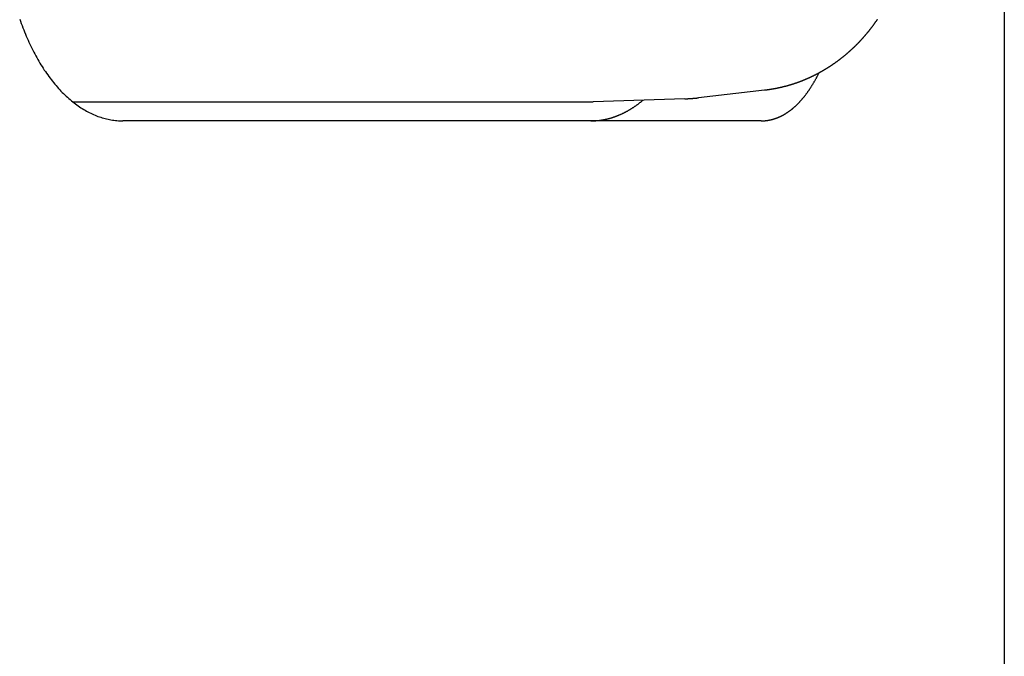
# Model space of a CAD drawing. Extents: x 987 to 2641, y 1244 to 2490.
# Tile 80 of 138: x 2615 to 2641, y 1739 to 1756. Entities that reach past the tile are written whole.
import ezdxf

# ---------------------------------------------------------------- set-up
doc = ezdxf.new("R2010")
doc.units = 0
doc.layers.add('KF_GRAVIS_8_REAR', color=7, linetype='CONTINUOUS')

# ---------------------------------------------------------------- blocks, each defined once
blk = doc.blocks.new('KF_GRAVIS_8_REAR')
at = {"layer": 'KF_GRAVIS_8_REAR'}
for p, q in [((127, -265.31219), (127, -434)), ((118.60862, -391.92069), (116.19989, -391.99913)), ((120.70333, -391.69744), (118.97413, -391.89401)), ((102.53873, -392), (116.14632, -392)), ((116.50049, -392.5), (103.85296, -392.5)), ((120.6123, -392.5), (116.50049, -392.5))]:
    blk.add_line(p, q, dxfattribs=at)
for points in [[(101.147, -389.828, 0), (101.167, -389.885, 0), (101.188, -389.942, 0), (101.209, -389.999, 0), (101.23, -390.056, 0), (101.252, -390.112, 0), (101.274, -390.167, 0), (101.296, -390.222, 0), (101.319, -390.276, 0), (101.342, -390.33, 0), (101.366, -390.384, 0), (101.39, -390.437, 0), (101.414, -390.489, 0), (101.439, -390.541, 0), (101.464, -390.592, 0), (101.49, -390.643, 0), (101.516, -390.694, 0), (101.542, -390.743, 0), (101.568, -390.792, 0), (101.595, -390.841, 0), (101.622, -390.889, 0), (101.65, -390.937, 0), (101.678, -390.983, 0), (101.706, -391.03, 0), (101.734, -391.075, 0), (101.763, -391.12, 0), (101.792, -391.165, 0), (101.822, -391.208, 0), (101.852, -391.252, 0), (101.882, -391.294, 0), (101.912, -391.336, 0), (101.943, -391.377, 0), (101.974, -391.418, 0), (102.005, -391.458, 0), (102.036, -391.497, 0), (102.068, -391.535, 0), (102.1, -391.573, 0), (102.133, -391.61, 0), (102.165, -391.647, 0), (102.198, -391.682, 0), (102.231, -391.718, 0), (102.264, -391.752, 0), (102.298, -391.785, 0), (102.332, -391.818, 0), (102.366, -391.851, 0), (102.4, -391.882, 0), (102.435, -391.913, 0), (102.469, -391.943, 0), (102.504, -391.972, 0), (102.539, -392, 0), (102.575, -392.028, 0), (102.61, -392.055, 0), (102.646, -392.081, 0), (102.682, -392.107, 0), (102.718, -392.131, 0), (102.754, -392.155, 0), (102.79, -392.178, 0), (102.827, -392.201, 0), (102.863, -392.222, 0), (102.9, -392.243, 0), (102.937, -392.263, 0), (102.974, -392.282, 0), (103.012, -392.301, 0), (103.049, -392.318, 0), (103.086, -392.335, 0), (103.124, -392.351, 0), (103.162, -392.366, 0), (103.2, -392.381, 0), (103.238, -392.394, 0), (103.276, -392.407, 0), (103.314, -392.419, 0), (103.352, -392.43, 0), (103.39, -392.44, 0), (103.428, -392.45, 0), (103.467, -392.459, 0), (103.505, -392.466, 0), (103.544, -392.474, 0), (103.582, -392.48, 0), (103.621, -392.485, 0), (103.66, -392.49, 0), (103.698, -392.493, 0), (103.737, -392.496, 0), (103.776, -392.498, 0), (103.814, -392.5, 0), (103.853, -392.5, 0)], [(123.662, -389.838, 0), (123.657, -389.845, 0), (123.653, -389.851, 0), (123.649, -389.858, 0), (123.644, -389.864, 0), (123.64, -389.871, 0), (123.635, -389.877, 0), (123.631, -389.884, 0), (123.627, -389.89, 0), (123.622, -389.897, 0), (123.618, -389.903, 0), (123.613, -389.91, 0), (123.609, -389.916, 0), (123.604, -389.923, 0), (123.6, -389.929, 0), (123.595, -389.935, 0), (123.591, -389.942, 0), (123.586, -389.948, 0), (123.582, -389.955, 0), (123.577, -389.961, 0), (123.573, -389.967, 0), (123.568, -389.974, 0), (123.563, -389.98, 0), (123.559, -389.986, 0), (123.554, -389.993, 0), (123.549, -389.999, 0), (123.545, -390.005, 0), (123.54, -390.012, 0), (123.536, -390.018, 0), (123.531, -390.024, 0), (123.526, -390.03, 0), (123.521, -390.037, 0), (123.517, -390.043, 0), (123.512, -390.049, 0), (123.507, -390.056, 0), (123.502, -390.062, 0), (123.498, -390.068, 0), (123.493, -390.074, 0), (123.488, -390.08, 0), (123.483, -390.087, 0), (123.479, -390.093, 0), (123.474, -390.099, 0), (123.469, -390.105, 0), (123.464, -390.111, 0), (123.459, -390.117, 0), (123.454, -390.124, 0), (123.449, -390.13, 0), (123.445, -390.136, 0), (123.44, -390.142, 0), (123.435, -390.148, 0), (123.43, -390.154, 0), (123.425, -390.16, 0), (123.42, -390.166, 0)], [(123.42, -390.166, 0), (123.415, -390.173, 0), (123.409, -390.179, 0), (123.404, -390.186, 0), (123.399, -390.192, 0), (123.393, -390.199, 0), (123.388, -390.205, 0), (123.383, -390.211, 0), (123.377, -390.218, 0), (123.372, -390.224, 0), (123.367, -390.231, 0), (123.361, -390.237, 0), (123.356, -390.243, 0), (123.35, -390.25, 0), (123.345, -390.256, 0), (123.339, -390.262, 0), (123.334, -390.269, 0), (123.328, -390.275, 0), (123.323, -390.281, 0), (123.317, -390.288, 0), (123.312, -390.294, 0), (123.306, -390.3, 0), (123.301, -390.307, 0), (123.295, -390.313, 0), (123.29, -390.319, 0), (123.284, -390.325, 0), (123.279, -390.332, 0), (123.273, -390.338, 0), (123.267, -390.344, 0), (123.262, -390.35, 0), (123.256, -390.356, 0), (123.251, -390.363, 0), (123.245, -390.369, 0), (123.239, -390.375, 0), (123.234, -390.381, 0), (123.228, -390.387, 0), (123.222, -390.393, 0), (123.217, -390.399, 0), (123.211, -390.405, 0), (123.205, -390.412, 0), (123.199, -390.418, 0), (123.194, -390.424, 0), (123.188, -390.43, 0), (123.182, -390.436, 0), (123.176, -390.442, 0), (123.171, -390.448, 0), (123.165, -390.454, 0), (123.159, -390.46, 0), (123.153, -390.466, 0), (123.147, -390.472, 0), (123.142, -390.478, 0), (123.136, -390.484, 0), (123.13, -390.49, 0), (123.124, -390.496, 0), (123.118, -390.502, 0), (123.112, -390.507, 0), (123.106, -390.513, 0), (123.1, -390.519, 0), (123.094, -390.525, 0), (123.088, -390.531, 0), (123.083, -390.537, 0), (123.077, -390.543, 0), (123.071, -390.549, 0), (123.065, -390.554, 0), (123.059, -390.56, 0), (123.053, -390.566, 0), (123.047, -390.572, 0), (123.041, -390.578, 0), (123.035, -390.583, 0), (123.029, -390.589, 0), (123.022, -390.595, 0), (123.016, -390.601, 0), (123.01, -390.606, 0), (123.004, -390.612, 0), (122.998, -390.618, 0), (122.992, -390.623, 0), (122.986, -390.629, 0), (122.98, -390.635, 0), (122.974, -390.64, 0), (122.967, -390.646, 0), (122.961, -390.652, 0), (122.955, -390.657, 0), (122.949, -390.663, 0), (122.943, -390.669, 0), (122.937, -390.674, 0), (122.93, -390.68, 0), (122.924, -390.685, 0), (122.918, -390.691, 0), (122.912, -390.696, 0), (122.905, -390.702, 0), (122.899, -390.707, 0), (122.893, -390.713, 0), (122.887, -390.718, 0), (122.88, -390.724, 0), (122.874, -390.729, 0), (122.868, -390.735, 0), (122.861, -390.74, 0), (122.855, -390.746, 0), (122.849, -390.751, 0), (122.842, -390.756, 0), (122.836, -390.762, 0), (122.829, -390.767, 0), (122.823, -390.773, 0), (122.817, -390.778, 0), (122.81, -390.783, 0), (122.804, -390.789, 0), (122.797, -390.794, 0), (122.791, -390.799, 0), (122.785, -390.804, 0), (122.778, -390.81, 0), (122.772, -390.815, 0), (122.765, -390.82, 0), (122.759, -390.825, 0), (122.752, -390.831, 0), (122.746, -390.836, 0), (122.739, -390.841, 0), (122.733, -390.846, 0), (122.726, -390.852, 0), (122.719, -390.857, 0), (122.713, -390.862, 0), (122.706, -390.867, 0), (122.7, -390.872, 0), (122.693, -390.877, 0), (122.687, -390.882, 0), (122.68, -390.887, 0), (122.673, -390.892, 0), (122.667, -390.898, 0), (122.66, -390.903, 0), (122.653, -390.908, 0), (122.647, -390.913, 0), (122.64, -390.918, 0), (122.633, -390.923, 0), (122.627, -390.928, 0), (122.62, -390.933, 0), (122.613, -390.938, 0), (122.607, -390.942, 0), (122.6, -390.947, 0), (122.593, -390.952, 0), (122.586, -390.957, 0), (122.58, -390.962, 0), (122.573, -390.967, 0), (122.566, -390.972, 0), (122.559, -390.977, 0), (122.552, -390.982, 0), (122.546, -390.986, 0), (122.539, -390.991, 0), (122.532, -390.996, 0), (122.525, -391.001, 0), (122.518, -391.006, 0), (122.511, -391.01, 0), (122.505, -391.015, 0), (122.498, -391.02, 0), (122.491, -391.024, 0), (122.484, -391.029, 0), (122.477, -391.034, 0), (122.47, -391.039, 0), (122.463, -391.043, 0), (122.456, -391.048, 0), (122.449, -391.052, 0), (122.442, -391.057, 0), (122.435, -391.062, 0), (122.428, -391.066, 0), (122.422, -391.071, 0), (122.415, -391.075, 0), (122.408, -391.08, 0), (122.401, -391.084, 0), (122.394, -391.089, 0), (122.386, -391.094, 0), (122.379, -391.098, 0), (122.372, -391.102, 0), (122.365, -391.107, 0), (122.358, -391.111, 0), (122.351, -391.116, 0), (122.344, -391.12, 0), (122.337, -391.125, 0), (122.33, -391.129, 0), (122.323, -391.133, 0), (122.316, -391.138, 0), (122.309, -391.142, 0), (122.302, -391.146, 0), (122.294, -391.151, 0), (122.287, -391.155, 0), (122.28, -391.159, 0), (122.273, -391.164, 0), (122.266, -391.168, 0), (122.259, -391.172, 0), (122.251, -391.176, 0), (122.244, -391.181, 0), (122.237, -391.185, 0), (122.23, -391.189, 0), (122.223, -391.193, 0), (122.215, -391.197, 0), (122.208, -391.202, 0), (122.201, -391.206, 0), (122.194, -391.21, 0), (122.186, -391.214, 0), (122.179, -391.218, 0), (122.172, -391.222, 0), (122.164, -391.226, 0), (122.157, -391.23, 0), (122.15, -391.234, 0), (122.143, -391.238, 0), (122.135, -391.242, 0), (122.128, -391.246, 0), (122.121, -391.25, 0), (122.113, -391.254, 0), (122.106, -391.258, 0), (122.098, -391.262, 0), (122.091, -391.266, 0), (122.084, -391.27, 0), (122.076, -391.274, 0), (122.069, -391.277, 0), (122.062, -391.281, 0), (122.054, -391.285, 0), (122.047, -391.289, 0), (122.039, -391.293, 0), (122.032, -391.297, 0), (122.024, -391.3, 0), (122.017, -391.304, 0), (122.009, -391.308, 0), (122.002, -391.312, 0), (121.995, -391.315, 0), (121.987, -391.319, 0), (121.98, -391.323, 0), (121.972, -391.326, 0), (121.965, -391.33, 0), (121.957, -391.334, 0), (121.95, -391.337, 0), (121.942, -391.341, 0), (121.934, -391.344, 0), (121.927, -391.348, 0), (121.919, -391.351, 0), (121.912, -391.355, 0), (121.904, -391.359, 0), (121.897, -391.362, 0), (121.889, -391.366, 0), (121.881, -391.369, 0), (121.874, -391.372, 0), (121.866, -391.376, 0), (121.859, -391.379, 0), (121.851, -391.383, 0), (121.843, -391.386, 0), (121.836, -391.39, 0), (121.828, -391.393, 0), (121.82, -391.396, 0), (121.813, -391.4, 0), (121.805, -391.403, 0), (121.798, -391.406, 0), (121.79, -391.409, 0), (121.782, -391.413, 0), (121.774, -391.416, 0), (121.767, -391.419, 0), (121.759, -391.422, 0), (121.751, -391.426, 0), (121.744, -391.429, 0), (121.736, -391.432, 0), (121.728, -391.435, 0), (121.72, -391.438, 0), (121.713, -391.441, 0), (121.705, -391.445, 0), (121.697, -391.448, 0), (121.689, -391.451, 0), (121.682, -391.454, 0), (121.674, -391.457, 0), (121.666, -391.46, 0), (121.658, -391.463, 0), (121.651, -391.466, 0), (121.643, -391.469, 0), (121.635, -391.472, 0), (121.627, -391.475, 0), (121.619, -391.478, 0), (121.611, -391.48, 0), (121.604, -391.483, 0), (121.596, -391.486, 0), (121.588, -391.489, 0), (121.58, -391.492, 0), (121.572, -391.495, 0), (121.564, -391.498, 0), (121.556, -391.5, 0), (121.549, -391.503, 0), (121.541, -391.506, 0), (121.533, -391.509, 0), (121.525, -391.511, 0), (121.517, -391.514, 0), (121.509, -391.517, 0), (121.501, -391.519, 0), (121.493, -391.522, 0), (121.485, -391.525, 0), (121.477, -391.527, 0), (121.469, -391.53, 0), (121.462, -391.533, 0), (121.454, -391.535, 0), (121.446, -391.538, 0), (121.438, -391.54, 0), (121.43, -391.543, 0), (121.422, -391.545, 0), (121.414, -391.548, 0), (121.406, -391.55, 0), (121.398, -391.553, 0), (121.39, -391.555, 0), (121.382, -391.558, 0), (121.374, -391.56, 0), (121.366, -391.562, 0), (121.358, -391.565, 0), (121.35, -391.567, 0), (121.342, -391.569, 0), (121.334, -391.572, 0), (121.326, -391.574, 0), (121.318, -391.576, 0), (121.31, -391.579, 0), (121.302, -391.581, 0), (121.294, -391.583, 0), (121.285, -391.585, 0), (121.277, -391.587, 0), (121.269, -391.59, 0), (121.261, -391.592, 0), (121.253, -391.594, 0), (121.245, -391.596, 0), (121.237, -391.598, 0), (121.229, -391.6, 0), (121.221, -391.602, 0), (121.213, -391.604, 0), (121.205, -391.606, 0), (121.197, -391.608, 0), (121.188, -391.61, 0), (121.18, -391.612, 0), (121.172, -391.614, 0), (121.164, -391.616, 0), (121.156, -391.618, 0), (121.148, -391.62, 0), (121.14, -391.622, 0), (121.132, -391.624, 0), (121.123, -391.626, 0), (121.115, -391.628, 0), (121.107, -391.63, 0), (121.099, -391.631, 0), (121.091, -391.633, 0), (121.083, -391.635, 0), (121.074, -391.637, 0), (121.066, -391.638, 0), (121.058, -391.64, 0), (121.05, -391.642, 0), (121.042, -391.644, 0), (121.034, -391.645, 0), (121.025, -391.647, 0), (121.017, -391.649, 0), (121.009, -391.65, 0), (121.001, -391.652, 0), (120.993, -391.653, 0), (120.984, -391.655, 0), (120.976, -391.656, 0), (120.968, -391.658, 0), (120.96, -391.659, 0), (120.951, -391.661, 0), (120.943, -391.662, 0), (120.935, -391.664, 0), (120.927, -391.665, 0), (120.918, -391.667, 0), (120.91, -391.668, 0), (120.902, -391.67, 0), (120.894, -391.671, 0), (120.886, -391.672, 0), (120.877, -391.674, 0), (120.869, -391.675, 0), (120.861, -391.676, 0), (120.852, -391.678, 0), (120.844, -391.679, 0), (120.836, -391.68, 0), (120.828, -391.681, 0), (120.819, -391.682, 0), (120.811, -391.684, 0), (120.803, -391.685, 0), (120.795, -391.686, 0), (120.786, -391.687, 0), (120.778, -391.688, 0), (120.77, -391.689, 0), (120.761, -391.69, 0), (120.753, -391.691, 0), (120.745, -391.692, 0), (120.737, -391.694, 0), (120.728, -391.695, 0), (120.72, -391.696, 0), (120.712, -391.696, 0), (120.703, -391.697, 0)], [(120.612, -392.5, 0), (120.621, -392.5, 0), (120.63, -392.5, 0), (120.639, -392.5, 0), (120.647, -392.499, 0), (120.656, -392.499, 0), (120.665, -392.499, 0), (120.674, -392.498, 0), (120.682, -392.498, 0), (120.691, -392.497, 0), (120.7, -392.497, 0), (120.709, -392.496, 0), (120.718, -392.495, 0), (120.726, -392.494, 0), (120.735, -392.493, 0), (120.744, -392.492, 0), (120.753, -392.491, 0), (120.762, -392.49, 0), (120.77, -392.489, 0), (120.779, -392.487, 0), (120.788, -392.486, 0), (120.797, -392.485, 0), (120.806, -392.483, 0), (120.814, -392.482, 0), (120.823, -392.48, 0), (120.832, -392.478, 0), (120.841, -392.476, 0), (120.85, -392.475, 0), (120.858, -392.473, 0), (120.867, -392.471, 0), (120.876, -392.469, 0), (120.885, -392.466, 0), (120.894, -392.464, 0), (120.902, -392.462, 0), (120.911, -392.46, 0), (120.92, -392.457, 0), (120.929, -392.455, 0), (120.938, -392.452, 0), (120.946, -392.45, 0), (120.955, -392.447, 0), (120.964, -392.444, 0), (120.973, -392.441, 0), (120.981, -392.438, 0), (120.99, -392.435, 0), (120.999, -392.432, 0), (121.008, -392.429, 0), (121.016, -392.426, 0), (121.025, -392.423, 0), (121.034, -392.419, 0), (121.043, -392.416, 0), (121.051, -392.413, 0), (121.06, -392.409, 0), (121.069, -392.405, 0), (121.077, -392.402, 0), (121.086, -392.398, 0), (121.095, -392.394, 0), (121.103, -392.39, 0), (121.112, -392.386, 0), (121.121, -392.382, 0), (121.129, -392.378, 0), (121.138, -392.374, 0), (121.147, -392.37, 0), (121.155, -392.365, 0), (121.164, -392.361, 0), (121.173, -392.357, 0), (121.181, -392.352, 0), (121.19, -392.347, 0), (121.198, -392.343, 0), (121.207, -392.338, 0), (121.216, -392.333, 0), (121.224, -392.328, 0), (121.233, -392.323, 0), (121.241, -392.318, 0), (121.25, -392.313, 0), (121.258, -392.308, 0), (121.267, -392.303, 0), (121.275, -392.297, 0), (121.284, -392.292, 0), (121.292, -392.287, 0), (121.301, -392.281, 0), (121.309, -392.276, 0), (121.318, -392.27, 0), (121.326, -392.264, 0), (121.334, -392.258, 0), (121.343, -392.252, 0), (121.351, -392.246, 0), (121.36, -392.24, 0), (121.368, -392.234, 0), (121.376, -392.228, 0), (121.385, -392.222, 0), (121.393, -392.216, 0), (121.401, -392.209, 0), (121.409, -392.203, 0), (121.418, -392.196, 0), (121.426, -392.19, 0), (121.434, -392.183, 0), (121.442, -392.176, 0), (121.451, -392.17, 0), (121.459, -392.163, 0), (121.467, -392.156, 0), (121.475, -392.149, 0), (121.483, -392.142, 0), (121.491, -392.134, 0), (121.5, -392.127, 0), (121.508, -392.12, 0), (121.516, -392.113, 0), (121.524, -392.105, 0), (121.532, -392.098, 0), (121.54, -392.09, 0), (121.548, -392.082, 0), (121.556, -392.075, 0), (121.564, -392.067, 0), (121.572, -392.059, 0), (121.58, -392.051, 0), (121.588, -392.043, 0), (121.595, -392.035, 0), (121.603, -392.027, 0), (121.611, -392.019, 0), (121.619, -392.01, 0), (121.627, -392.002, 0), (121.635, -391.993, 0), (121.642, -391.985, 0), (121.65, -391.976, 0), (121.658, -391.968, 0), (121.666, -391.959, 0), (121.673, -391.95, 0), (121.681, -391.941, 0), (121.689, -391.933, 0), (121.696, -391.924, 0), (121.704, -391.915, 0), (121.712, -391.905, 0), (121.719, -391.896, 0), (121.727, -391.887, 0), (121.734, -391.878, 0), (121.742, -391.868, 0), (121.749, -391.859, 0), (121.757, -391.85, 0), (121.764, -391.84, 0), (121.772, -391.83, 0), (121.779, -391.821, 0), (121.786, -391.811, 0), (121.794, -391.801, 0), (121.801, -391.791, 0), (121.809, -391.782, 0), (121.816, -391.772, 0), (121.823, -391.762, 0), (121.83, -391.752, 0), (121.838, -391.741, 0), (121.845, -391.731, 0), (121.852, -391.721, 0), (121.859, -391.711, 0), (121.866, -391.7, 0), (121.874, -391.69, 0), (121.881, -391.679, 0), (121.888, -391.669, 0), (121.895, -391.658, 0), (121.902, -391.648, 0), (121.909, -391.637, 0), (121.916, -391.626, 0), (121.923, -391.615, 0), (121.93, -391.604, 0), (121.937, -391.593, 0), (121.944, -391.582, 0), (121.95, -391.571, 0), (121.957, -391.56, 0), (121.964, -391.549, 0), (121.971, -391.538, 0), (121.978, -391.527, 0), (121.985, -391.516, 0), (121.991, -391.504, 0), (121.998, -391.493, 0), (122.005, -391.481, 0), (122.011, -391.47, 0), (122.018, -391.458, 0), (122.025, -391.447, 0), (122.031, -391.435, 0), (122.038, -391.423, 0), (122.044, -391.412, 0), (122.051, -391.4, 0), (122.057, -391.388, 0), (122.064, -391.376, 0), (122.07, -391.364, 0), (122.077, -391.352, 0), (122.083, -391.34, 0), (122.089, -391.328, 0), (122.096, -391.316, 0), (122.102, -391.304, 0), (122.108, -391.292, 0), (122.115, -391.279, 0), (122.121, -391.267, 0), (122.127, -391.255, 0), (122.133, -391.242, 0)], [(118.609, -391.921, 0), (118.611, -391.921, 0), (118.614, -391.92, 0), (118.617, -391.92, 0), (118.62, -391.92, 0), (118.623, -391.92, 0), (118.626, -391.92, 0), (118.629, -391.92, 0), (118.632, -391.92, 0), (118.634, -391.92, 0), (118.637, -391.92, 0), (118.64, -391.92, 0), (118.643, -391.919, 0), (118.646, -391.919, 0), (118.649, -391.919, 0), (118.652, -391.919, 0), (118.654, -391.919, 0), (118.657, -391.919, 0), (118.66, -391.919, 0), (118.663, -391.919, 0), (118.666, -391.918, 0), (118.669, -391.918, 0), (118.672, -391.918, 0), (118.674, -391.918, 0), (118.677, -391.918, 0), (118.68, -391.918, 0), (118.683, -391.918, 0), (118.686, -391.918, 0), (118.689, -391.917, 0), (118.692, -391.917, 0), (118.694, -391.917, 0), (118.697, -391.917, 0), (118.7, -391.917, 0), (118.703, -391.917, 0), (118.706, -391.916, 0), (118.709, -391.916, 0), (118.712, -391.916, 0), (118.714, -391.916, 0), (118.717, -391.916, 0), (118.72, -391.916, 0), (118.723, -391.916, 0), (118.726, -391.915, 0), (118.729, -391.915, 0), (118.732, -391.915, 0), (118.734, -391.915, 0), (118.737, -391.915, 0), (118.74, -391.914, 0), (118.743, -391.914, 0), (118.746, -391.914, 0), (118.749, -391.914, 0), (118.752, -391.914, 0), (118.754, -391.914, 0), (118.757, -391.913, 0), (118.76, -391.913, 0), (118.763, -391.913, 0), (118.766, -391.913, 0), (118.769, -391.913, 0), (118.772, -391.912, 0), (118.774, -391.912, 0), (118.777, -391.912, 0), (118.78, -391.912, 0), (118.783, -391.912, 0), (118.786, -391.911, 0), (118.789, -391.911, 0), (118.792, -391.911, 0), (118.794, -391.911, 0), (118.797, -391.911, 0), (118.8, -391.91, 0), (118.803, -391.91, 0), (118.806, -391.91, 0), (118.809, -391.91, 0), (118.812, -391.91, 0), (118.814, -391.909, 0), (118.817, -391.909, 0), (118.82, -391.909, 0), (118.823, -391.909, 0), (118.826, -391.908, 0), (118.829, -391.908, 0), (118.832, -391.908, 0), (118.834, -391.908, 0), (118.837, -391.907, 0), (118.84, -391.907, 0), (118.843, -391.907, 0), (118.846, -391.907, 0), (118.849, -391.907, 0), (118.852, -391.906, 0), (118.854, -391.906, 0), (118.857, -391.906, 0), (118.86, -391.906, 0), (118.863, -391.905, 0), (118.866, -391.905, 0), (118.869, -391.905, 0), (118.872, -391.904, 0), (118.874, -391.904, 0), (118.877, -391.904, 0), (118.88, -391.904, 0), (118.883, -391.903, 0), (118.886, -391.903, 0), (118.889, -391.903, 0), (118.892, -391.903, 0), (118.894, -391.902, 0), (118.897, -391.902, 0), (118.9, -391.902, 0), (118.903, -391.902, 0), (118.906, -391.901, 0), (118.909, -391.901, 0), (118.911, -391.901, 0), (118.914, -391.9, 0), (118.917, -391.9, 0), (118.92, -391.9, 0), (118.923, -391.9, 0), (118.926, -391.899, 0), (118.929, -391.899, 0), (118.931, -391.899, 0), (118.934, -391.898, 0), (118.937, -391.898, 0), (118.94, -391.898, 0), (118.943, -391.897, 0), (118.946, -391.897, 0), (118.949, -391.897, 0), (118.951, -391.897, 0), (118.954, -391.896, 0), (118.957, -391.896, 0), (118.96, -391.896, 0), (118.963, -391.895, 0), (118.966, -391.895, 0), (118.968, -391.895, 0), (118.971, -391.894, 0), (118.974, -391.894, 0)], [(116.145, -392.5, 0), (116.156, -392.5, 0), (116.167, -392.5, 0), (116.178, -392.5, 0), (116.19, -392.499, 0), (116.201, -392.499, 0), (116.212, -392.499, 0), (116.223, -392.498, 0), (116.234, -392.498, 0), (116.245, -392.497, 0), (116.256, -392.497, 0), (116.267, -392.496, 0), (116.278, -392.495, 0), (116.289, -392.494, 0), (116.3, -392.493, 0), (116.311, -392.492, 0), (116.322, -392.491, 0), (116.333, -392.49, 0), (116.344, -392.489, 0), (116.355, -392.488, 0), (116.366, -392.487, 0), (116.377, -392.485, 0), (116.388, -392.484, 0), (116.399, -392.482, 0), (116.41, -392.481, 0), (116.421, -392.479, 0), (116.432, -392.477, 0), (116.443, -392.475, 0), (116.454, -392.474, 0), (116.465, -392.472, 0), (116.476, -392.47, 0), (116.487, -392.468, 0), (116.498, -392.465, 0), (116.509, -392.463, 0), (116.52, -392.461, 0), (116.531, -392.459, 0), (116.542, -392.456, 0), (116.553, -392.454, 0), (116.564, -392.451, 0), (116.575, -392.449, 0), (116.586, -392.446, 0), (116.597, -392.443, 0), (116.608, -392.441, 0), (116.619, -392.438, 0), (116.63, -392.435, 0), (116.641, -392.432, 0), (116.651, -392.429, 0), (116.662, -392.426, 0), (116.673, -392.422, 0), (116.684, -392.419, 0), (116.695, -392.416, 0), (116.706, -392.412, 0), (116.717, -392.409, 0), (116.728, -392.405, 0), (116.738, -392.402, 0), (116.749, -392.398, 0), (116.76, -392.395, 0), (116.771, -392.391, 0), (116.782, -392.387, 0), (116.793, -392.383, 0), (116.803, -392.379, 0), (116.814, -392.375, 0), (116.825, -392.371, 0), (116.836, -392.367, 0), (116.847, -392.362, 0), (116.857, -392.358, 0), (116.868, -392.354, 0), (116.879, -392.349, 0), (116.89, -392.345, 0), (116.9, -392.34, 0), (116.911, -392.335, 0), (116.922, -392.331, 0), (116.933, -392.326, 0), (116.943, -392.321, 0), (116.954, -392.316, 0), (116.965, -392.311, 0), (116.975, -392.306, 0), (116.986, -392.301, 0), (116.997, -392.296, 0), (117.007, -392.291, 0), (117.018, -392.285, 0), (117.028, -392.28, 0), (117.039, -392.275, 0), (117.05, -392.269, 0), (117.06, -392.264, 0), (117.071, -392.258, 0), (117.081, -392.252, 0), (117.092, -392.247, 0), (117.102, -392.241, 0), (117.113, -392.235, 0), (117.123, -392.229, 0), (117.134, -392.223, 0), (117.144, -392.217, 0), (117.155, -392.211, 0), (117.165, -392.205, 0), (117.176, -392.198, 0), (117.186, -392.192, 0), (117.197, -392.186, 0), (117.207, -392.179, 0), (117.218, -392.173, 0), (117.228, -392.166, 0), (117.238, -392.159, 0), (117.249, -392.153, 0), (117.259, -392.146, 0), (117.269, -392.139, 0), (117.28, -392.132, 0), (117.29, -392.125, 0), (117.3, -392.118, 0), (117.31, -392.111, 0), (117.321, -392.104, 0), (117.331, -392.097, 0), (117.341, -392.089, 0), (117.351, -392.082, 0), (117.362, -392.075, 0), (117.372, -392.067, 0), (117.382, -392.06, 0), (117.392, -392.052, 0), (117.402, -392.045, 0), (117.412, -392.037, 0), (117.423, -392.029, 0), (117.433, -392.021, 0), (117.443, -392.013, 0), (117.453, -392.005, 0), (117.463, -391.997, 0), (117.473, -391.989, 0), (117.483, -391.981, 0), (117.493, -391.973, 0), (117.503, -391.965, 0), (117.513, -391.956, 0)], [(116.146, -392, 0), (116.147, -392, 0), (116.147, -392, 0), (116.148, -392, 0), (116.148, -392, 0), (116.148, -392, 0), (116.149, -392, 0), (116.149, -392, 0), (116.15, -392, 0), (116.15, -392, 0), (116.151, -392, 0), (116.151, -392, 0), (116.151, -392, 0), (116.152, -392, 0), (116.152, -392, 0), (116.153, -392, 0), (116.153, -392, 0), (116.153, -392, 0), (116.154, -392, 0), (116.154, -392, 0), (116.155, -392, 0), (116.155, -392, 0), (116.156, -392, 0), (116.156, -392, 0), (116.156, -392, 0), (116.157, -392, 0), (116.157, -392, 0), (116.158, -392, 0), (116.158, -392, 0), (116.158, -392, 0), (116.159, -392, 0), (116.159, -392, 0), (116.16, -392, 0), (116.16, -392, 0), (116.161, -392, 0), (116.161, -392, 0), (116.161, -392, 0), (116.162, -392, 0), (116.162, -392, 0), (116.163, -392, 0), (116.163, -392, 0), (116.163, -392, 0), (116.164, -392, 0), (116.164, -392, 0), (116.165, -392, 0), (116.165, -392, 0), (116.166, -392, 0), (116.166, -392, 0), (116.166, -392, 0), (116.167, -392, 0), (116.167, -392, 0), (116.168, -392, 0), (116.168, -392, 0), (116.169, -392, 0), (116.169, -392, 0), (116.169, -392, 0), (116.17, -392, 0), (116.17, -392, 0), (116.171, -392, 0), (116.171, -392, 0), (116.171, -392, 0), (116.172, -392, 0), (116.172, -392, 0), (116.173, -392, 0), (116.173, -392, 0), (116.174, -392, 0), (116.174, -392, 0), (116.174, -392, 0), (116.175, -392, 0), (116.175, -392, 0), (116.176, -392, 0), (116.176, -392, 0), (116.176, -392, 0), (116.177, -392, 0), (116.177, -392, 0), (116.178, -392, 0), (116.178, -392, 0), (116.179, -392, 0), (116.179, -392, 0), (116.179, -392, 0), (116.18, -392, 0), (116.18, -392, 0), (116.181, -392, 0), (116.181, -392, 0), (116.181, -392, 0), (116.182, -392, 0), (116.182, -392, 0), (116.183, -392, 0), (116.183, -392, 0), (116.184, -392, 0), (116.184, -392, 0), (116.184, -392, 0), (116.185, -392, 0), (116.185, -392, 0), (116.186, -392, 0), (116.186, -392, 0), (116.186, -392, 0), (116.187, -391.999, 0), (116.187, -391.999, 0), (116.188, -391.999, 0), (116.188, -391.999, 0), (116.189, -391.999, 0), (116.189, -391.999, 0), (116.189, -391.999, 0), (116.19, -391.999, 0), (116.19, -391.999, 0), (116.191, -391.999, 0), (116.191, -391.999, 0), (116.192, -391.999, 0), (116.192, -391.999, 0), (116.192, -391.999, 0), (116.193, -391.999, 0), (116.193, -391.999, 0), (116.194, -391.999, 0), (116.194, -391.999, 0), (116.194, -391.999, 0), (116.195, -391.999, 0), (116.195, -391.999, 0), (116.196, -391.999, 0), (116.196, -391.999, 0), (116.197, -391.999, 0), (116.197, -391.999, 0), (116.197, -391.999, 0), (116.198, -391.999, 0), (116.198, -391.999, 0), (116.199, -391.999, 0), (116.199, -391.999, 0), (116.199, -391.999, 0), (116.2, -391.999, 0)]]:
    blk.add_polyline3d(points, dxfattribs=at)

msp = doc.modelspace()

# ---------------------------------------------------------------- block references
at = {"layer": 'KF_GRAVIS_8_REAR'}
msp.add_blockref('KF_GRAVIS_8_REAR', (2514.017, 2145.913), dxfattribs=at)

doc.saveas('drawing.dxf')
